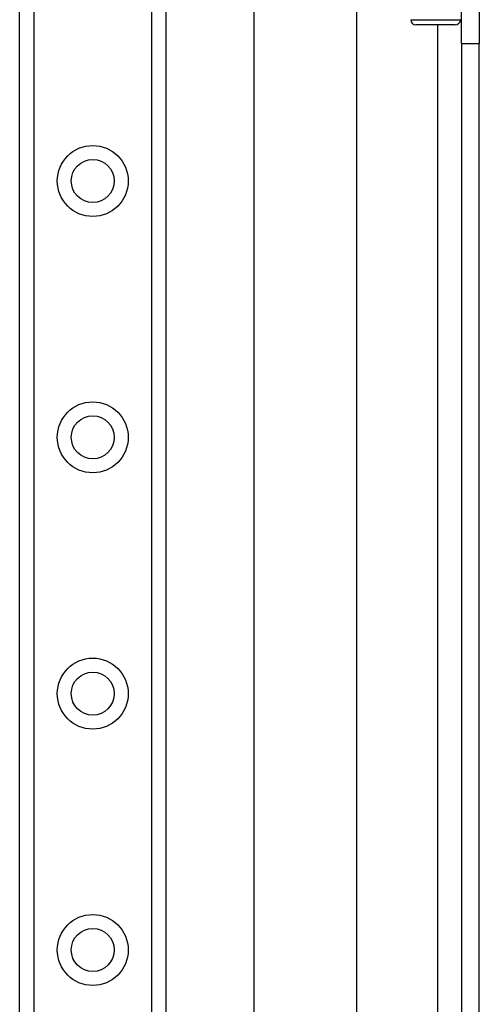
# Model space of a CAD drawing. Header units: inches. Extents: x 6 to 188, y 10 to 101.
# Tile 71 of 140: x 39.69 to 41.46, y 51.15 to 54.93. Entities that reach past the tile are written whole.
import ezdxf

# ---------------------------------------------------------------- set-up
doc = ezdxf.new("R2010")
doc.units = ezdxf.units.IN
doc.header["$MEASUREMENT"] = 0
doc.layers.add('Visible Edges(ANSI)', color=7, linetype='Continuous', lineweight=25)
doc.layers.add('Visible Tangent Edges(ANSI)', color=7, linetype='Continuous', lineweight=25)

msp = doc.modelspace()

# ---------------------------------------------------------------- linework, layer by layer
at = {"layer": 'Visible Edges(ANSI)'}
for p, q in [((39.6904, 27.4048), (39.6904, 72.3497)), ((40.2524, 72.3497), (40.2524, 27.4048)), ((40.5913, 43.7627), (40.5913, 55.9918)), ((40.985, 55.1777), (40.985, 44.5767)), ((41.3894, 54.8347), (41.3894, 55.1467)), ((41.4574, 55.1467), (41.4574, 54.8347)), ((41.3652, 54.9061), (41.2137, 54.9061)), ((41.3894, 54.8347), (41.3894, 44.9197)), ((41.4574, 44.9197), (41.4574, 54.8347))]:
    msp.add_line(p, q, dxfattribs=at)
for centre in [(39.9714, 54.3064), (39.9714, 53.3221), (39.9714, 52.3379), (39.9714, 51.3536)]:
    msp.add_circle(centre, 0.0825, dxfattribs=at)
for centre, start, end in [((41.2137, 54.9258), 180, 270), ((41.3652, 54.9258), 270, 0)]:
    msp.add_arc(centre, 0.0197, start, end, dxfattribs=at)
at = {"layer": 'Visible Tangent Edges(ANSI)'}
for p, q in [((39.7443, 72.3497), (39.7443, 27.4048)), ((40.1986, 27.4048), (40.1986, 72.3497)), ((41.194, 54.9258), (41.3849, 54.9258)), ((41.2964, 54.9061), (41.2964, 44.8484)), ((41.3894, 54.8347), (41.4574, 54.8347))]:
    msp.add_line(p, q, dxfattribs=at)
for centre in [(39.9714, 54.3064), (39.9714, 53.3221), (39.9714, 52.3379), (39.9714, 51.3536)]:
    msp.add_circle(centre, 0.1363, dxfattribs=at)

doc.saveas('drawing.dxf')
